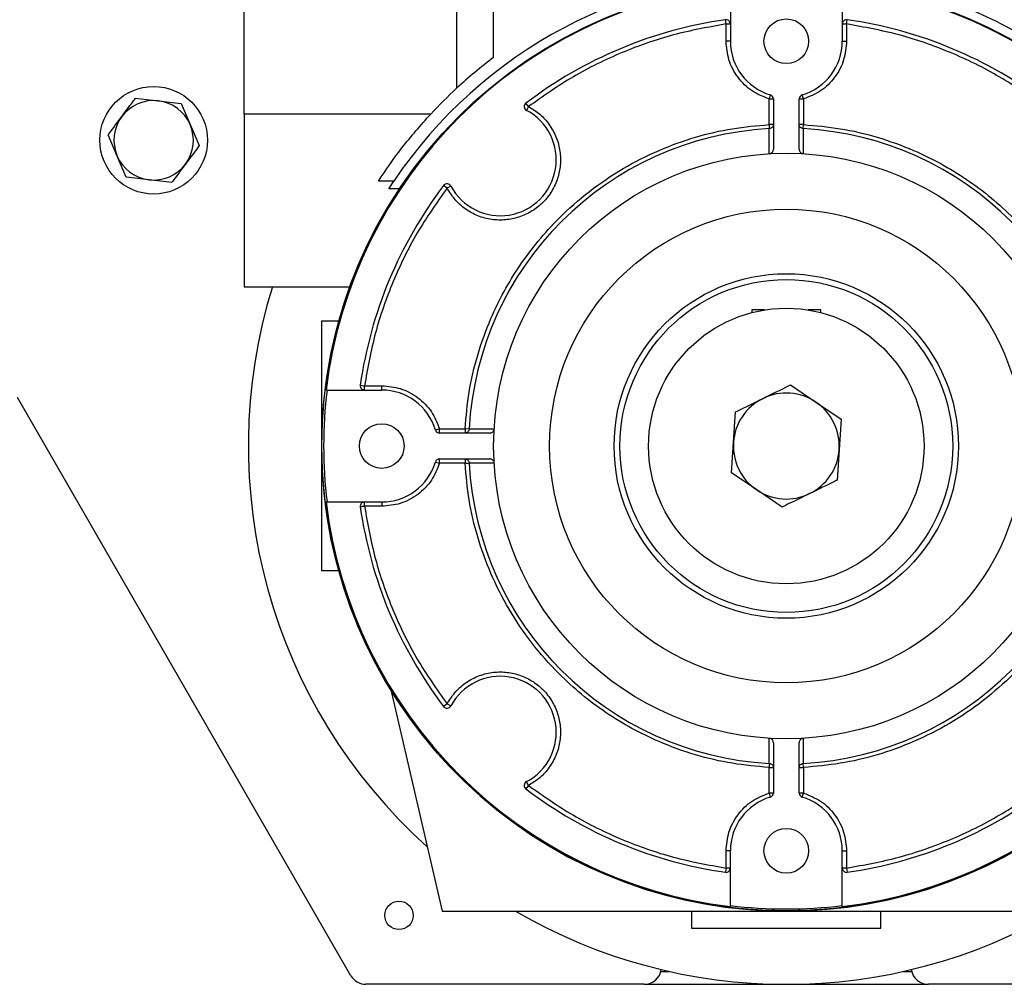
# Model space of a CAD drawing. Header units: millimetres. Extents: x 0 to 420, y 0 to 297.
# Tile 11 of 34: x 129 to 144, y 202 to 217. Entities that reach past the tile are written whole.
import ezdxf

# ---------------------------------------------------------------- set-up
doc = ezdxf.new("R2010")
doc.units = ezdxf.units.MM

msp = doc.modelspace()

# ---------------------------------------------------------------- linework, layer by layer
at = {"color": 7, "linetype": 'Continuous', "lineweight": 25}
for p, q in [((135.9922, 216.176), (135.9922, 218.5369)), ((132.1943, 215.3144), (132.1943, 218.1836)), ((135.4291, 218.1836), (135.4291, 215.7062)), ((139.5937, 217.2539), (139.5937, 216.4216)), ((141.2962, 217.2539), (141.2962, 216.4216)), ((139.5282, 216.6839), (139.5189, 216.7487)), ((139.5282, 216.6839), (139.5937, 216.6839)), ((139.5282, 216.4216), (139.5282, 216.6839)), ((141.2962, 216.6839), (141.3616, 216.6839)), ((141.3616, 216.6839), (141.3709, 216.7487)), ((141.3616, 216.6839), (141.3616, 216.4216)), ((139.5937, 216.4216), (139.5282, 216.4216)), ((141.2962, 216.4216), (141.3616, 216.4216)), ((140.2017, 215.6058), (140.183, 215.5431)), ((140.7068, 215.5431), (140.6881, 215.6058)), ((130.5429, 215.5565), (130.8895, 215.5159)), ((130.8895, 215.5159), (131.2361, 215.4753)), ((131.2361, 215.4753), (131.3743, 215.1548)), ((136.5231, 215.4281), (136.4835, 215.4803)), ((136.5231, 215.4281), (136.4923, 215.3703)), ((140.183, 215.5431), (140.2485, 215.5431)), ((140.183, 215.1536), (140.183, 215.5431)), ((140.2485, 215.5431), (140.2485, 214.7812)), ((140.6413, 214.7812), (140.6413, 215.5431)), ((140.6413, 215.5431), (140.7068, 215.5431)), ((140.7068, 215.5431), (140.7068, 215.1536)), ((132.1943, 215.3144), (132.1943, 212.6892)), ((135.0349, 215.3144), (132.1943, 215.3144)), ((131.3743, 215.1548), (131.5124, 214.8344)), ((140.2485, 215.1536), (140.183, 215.1536)), ((140.183, 215.1536), (140.1863, 215.0921)), ((140.7068, 215.1536), (140.6413, 215.1536)), ((140.7035, 215.0921), (140.7068, 215.1536)), ((130.2642, 214.6763), (130.126, 214.9967)), ((140.1865, 214.7116), (140.1863, 215.0921)), ((140.7035, 215.0921), (140.7033, 214.7116)), ((130.4023, 214.3558), (130.2642, 214.6763)), ((130.7489, 214.3152), (130.4023, 214.3558)), ((131.0955, 214.2746), (130.7489, 214.3152)), ((134.4745, 214.2958), (134.2389, 214.2958)), ((134.3976, 214.1794), (134.4745, 214.2958)), ((135.2832, 214.1883), (135.2311, 214.2279)), ((134.5542, 214.1794), (134.3976, 214.1794)), ((135.341, 214.219), (135.2832, 214.1883)), ((132.1943, 212.6892), (133.8009, 212.6892)), ((140.1146, 212.3356), (139.9211, 212.3356)), ((139.9211, 212.3356), (139.9211, 212.2953)), ((140.9687, 212.3356), (140.7752, 212.3356)), ((140.9687, 212.2953), (140.9687, 212.3356)), ((133.6327, 212.1654), (133.373, 212.1654)), ((133.373, 212.1654), (133.373, 210.2664)), ((133.4574, 211.1177), (133.4417, 211.1177)), ((133.4574, 211.1177), (134.2897, 211.1177)), ((133.9626, 211.1924), (134.0275, 211.1832)), ((134.0275, 211.1177), (134.0275, 211.1832)), ((134.0275, 211.1832), (134.2897, 211.1832)), ((134.2897, 211.1177), (134.2897, 211.1832)), ((140.51, 211.1947), (140.8957, 210.9345)), ((133.8212, 202.2123), (128.7461, 211.0027)), ((140.8957, 210.9345), (141.2814, 210.6742)), ((139.641, 210.3228), (139.6735, 210.787)), ((141.2814, 210.6742), (141.2488, 210.21)), ((135.1682, 210.5283), (135.1055, 210.5096)), ((135.1682, 210.4629), (135.1682, 210.5283)), ((135.1682, 210.5283), (135.5577, 210.5283)), ((135.6192, 210.5251), (135.5577, 210.5283)), ((135.5577, 210.5283), (135.5577, 210.4629)), ((135.9997, 210.5248), (135.6192, 210.5251)), ((135.9301, 210.4629), (135.1682, 210.4629)), ((133.373, 210.2664), (133.373, 208.3675)), ((139.6084, 209.8587), (139.641, 210.3228)), ((141.2488, 210.21), (141.2163, 209.7459)), ((135.1682, 210.07), (135.9301, 210.07)), ((135.1682, 210.0045), (135.1682, 210.07)), ((135.5577, 210.07), (135.5577, 210.0045)), ((135.1055, 210.0232), (135.1682, 210.0045)), ((135.5577, 210.0045), (135.1682, 210.0045)), ((135.5577, 210.0045), (135.6192, 210.0078)), ((135.9997, 210.0081), (135.6192, 210.0078)), ((139.9941, 209.5984), (139.6084, 209.8587)), ((140.3798, 209.3381), (139.9941, 209.5984)), ((133.4417, 209.4152), (133.4574, 209.4152)), ((133.4574, 209.4152), (134.2897, 209.4152)), ((134.2897, 209.3497), (134.0275, 209.3497)), ((134.2897, 209.4152), (134.2897, 209.3497)), ((133.6327, 208.3675), (133.373, 208.3675)), ((134.4339, 206.5409), (135.2064, 203.1945)), ((135.2832, 206.3446), (135.2311, 206.305)), ((135.2832, 206.3446), (135.341, 206.3138)), ((140.1863, 205.4407), (140.1865, 205.8212)), ((140.2485, 205.7516), (140.2485, 204.9898)), ((140.6413, 204.9898), (140.6413, 205.7516)), ((140.7033, 205.8212), (140.7035, 205.4407)), ((140.1863, 205.4407), (140.183, 205.3793)), ((140.7068, 205.3793), (140.7035, 205.4407)), ((140.183, 205.3793), (140.2485, 205.3793)), ((140.183, 204.9898), (140.183, 205.3793)), ((140.6413, 205.3793), (140.7068, 205.3793)), ((140.7068, 205.3793), (140.7068, 204.9898)), ((136.5231, 205.1047), (136.4835, 205.0526)), ((136.5231, 205.1047), (136.4923, 205.1625)), ((140.183, 204.9898), (140.2017, 204.927)), ((140.2485, 204.9898), (140.183, 204.9898)), ((140.7068, 204.9898), (140.6413, 204.9898)), ((140.6881, 204.927), (140.7068, 204.9898)), ((139.5937, 204.1112), (139.5282, 204.1112)), ((139.5282, 203.849), (139.5282, 204.1112)), ((139.5937, 203.2789), (139.5937, 204.1112)), ((141.2962, 203.2789), (141.2962, 204.1112)), ((141.2962, 204.1112), (141.3616, 204.1112)), ((141.3616, 204.1112), (141.3616, 203.849)), ((139.5282, 203.849), (139.5189, 203.7842)), ((139.5937, 203.849), (139.5282, 203.849)), ((141.3616, 203.849), (141.2962, 203.849)), ((141.3616, 203.849), (141.3709, 203.7842)), ((135.2064, 203.1945), (145.6834, 203.1945)), ((139.0043, 203.1945), (139.0043, 202.9326)), ((139.5937, 203.2789), (139.5937, 203.2632)), ((141.2962, 203.2632), (141.2962, 203.2789)), ((141.8855, 202.9326), (141.8855, 203.1945)), ((139.0043, 202.9326), (141.8855, 202.9326)), ((138.5376, 202.2778), (138.6624, 202.2778)), ((142.2274, 202.2778), (142.3522, 202.2778)), ((138.284, 202.0813), (134.0481, 202.0813)), ((138.284, 202.0813), (142.6058, 202.0813)), ((146.8418, 202.0813), (142.6058, 202.0813))]:
    msp.add_line(p, q, dxfattribs=at)
for centre, radius in [((140.4449, 210.2664), 7.0673), ((140.4449, 216.4216), 0.3397), ((130.8192, 214.9156), 0.8185), ((140.4449, 210.2664), 4.4527), ((140.4449, 210.2664), 3.6014), ((140.4449, 210.2664), 2.6192), ((140.4449, 210.2664), 2.5315), ((140.4449, 210.2664), 2.0954), ((134.2897, 210.2664), 0.3397), ((140.4449, 204.1112), 0.3397), ((134.5516, 203.129), 0.2161)]:
    msp.add_circle(centre, radius, dxfattribs=at)
for centre, radius, start, end in [((140.4449, 210.2664), 7.2029, 34.01483, 145.98517), ((140.4449, 210.2664), 7.0547, 96.93041, 173.06959), ((140.4449, 210.2664), 7.0547, 6.93041, 83.06959), ((140.4449, 210.2664), 6.5481, 98.12968, 127.22729), ((139.5282, 216.6839), 0.0655, 0, 98.12968), ((141.3616, 216.6839), 0.0655, 81.87032, 180), ((140.4449, 210.2664), 6.5481, 52.77271, 81.87032), ((140.4449, 216.4216), 0.8512, 180, 253.39845), ((140.4449, 216.4216), 0.8512, 286.60155, 0), ((140.4449, 210.2664), 7.3993, 126.99676, 132.6779), ((140.4449, 210.2664), 7.3993, 132.6779, 136.98247), ((140.183, 215.5431), 0.0655, 0, 73.39845), ((140.7068, 215.5431), 0.0655, 106.60155, 180), ((130.8192, 214.9156), 0.6044, 83.321, 143.321), ((130.8192, 214.9156), 0.6044, 23.321, 83.321), ((136.5231, 215.4281), 0.0655, 127.22729, 241.98811), ((130.8192, 214.9156), 0.6044, 143.321, 203.321), ((136.0925, 214.6188), 0.8512, 208.01189, 61.98811), ((130.8192, 214.9156), 0.6044, 323.321, 23.321), ((140.4449, 210.2664), 4.8326, 93.06778, 176.93222), ((140.4449, 210.2664), 4.8326, 3.06778, 86.93222), ((130.8192, 214.9156), 0.6044, 203.321, 263.321), ((130.8192, 214.9156), 0.6044, 263.321, 323.321), ((140.4449, 210.2664), 6.5481, 142.77271, 171.87032), ((135.2832, 214.1883), 0.0655, 28.01189, 142.77271), ((140.4449, 210.2664), 7.0719, 146.40581, 33.59419), ((140.4449, 210.2664), 8.1851, 162.78249, 228.11944), ((140.4449, 210.2664), 7.0392, 173.05421, 186.94579), ((134.0275, 211.1832), 0.0655, 171.87032, 270), ((134.2897, 210.2664), 0.8512, 16.60155, 90), ((140.4449, 210.2664), 0.8059, 115.98663, 175.98663), ((140.4449, 210.2664), 0.8059, 55.98663, 115.98663), ((140.4449, 210.2664), 0.8059, 355.98663, 55.98663), ((135.1682, 210.5283), 0.0655, 196.60155, 270), ((140.4449, 210.2664), 0.8059, 175.98663, 235.98663), ((140.4449, 210.2664), 0.8059, 295.98663, 355.98663), ((135.1682, 210.0045), 0.0655, 90, 163.39845), ((134.2897, 210.2664), 0.8512, 270, 343.39845), ((140.4449, 210.2664), 4.8326, 183.06778, 266.93222), ((140.4449, 210.2664), 4.8326, 273.06778, 356.93222), ((140.4449, 210.2664), 0.8059, 235.98663, 295.98663), ((140.4449, 210.2664), 7.0547, 186.93041, 263.06959), ((134.0275, 209.3497), 0.0655, 90, 188.12968), ((140.4449, 210.2664), 6.5481, 188.12968, 217.22729), ((140.4449, 210.2664), 7.0547, 276.93041, 353.06959), ((136.0925, 205.914), 0.8512, 298.01189, 151.98811), ((135.2832, 206.3446), 0.0655, 217.22729, 331.98811), ((136.5231, 205.1047), 0.0655, 118.01189, 232.77271), ((140.4449, 210.2664), 6.5481, 232.77271, 261.87032), ((140.183, 204.9898), 0.0655, 286.60155, 0), ((140.7068, 204.9898), 0.0655, 180, 253.39845), ((140.4449, 210.2664), 6.5481, 278.12968, 307.22729), ((140.4449, 204.1112), 0.8512, 106.60155, 180), ((140.4449, 204.1112), 0.8512, 0, 73.39845), ((139.5282, 203.849), 0.0655, 261.87032, 0), ((141.3616, 203.849), 0.0655, 180, 278.12968), ((140.4449, 210.2664), 8.1851, 239.76871, 300.23129), ((140.4449, 210.2664), 7.0392, 263.05421, 276.94579), ((138.284, 202.3433), 0.2619, 270, 351.67135), ((142.6058, 202.3433), 0.2619, 188.32865, 270), ((134.0481, 202.3433), 0.2619, 210, 270)]:
    msp.add_arc(centre, radius, start, end, dxfattribs=at)
for points, knots in [([(139.5282, 216.6839), (139.259, 216.6354), (138.7186, 216.5381), (137.9396, 216.2618), (137.1957, 215.9018), (136.7467, 215.5856), (136.5231, 215.4281)], [0, 0, 0, 0, 0.2489898, 0.5, 0.7510102, 1, 1, 1, 1]), ([(144.3667, 215.4281), (144.1431, 215.5856), (143.6941, 215.9018), (142.9502, 216.2618), (142.1712, 216.5381), (141.6308, 216.6354), (141.3616, 216.6839)], [0, 0, 0, 0, 0.2489898, 0.5, 0.7510102, 1, 1, 1, 1]), ([(140.183, 215.5431), (140.0941, 215.5786), (139.9115, 215.6516), (139.698, 215.8649), (139.5546, 216.1304), (139.5368, 216.3263), (139.5282, 216.4216)], [0, 0, 0, 0, 0.2434784, 0.5, 0.7565216, 1, 1, 1, 1]), ([(141.3616, 216.4216), (141.353, 216.3263), (141.3352, 216.1304), (141.1918, 215.8649), (140.9783, 215.6516), (140.7957, 215.5786), (140.7068, 215.5431)], [0, 0, 0, 0, 0.2434784, 0.5, 0.7565216, 1, 1, 1, 1]), ([(130.3345, 215.2766), (130.39, 215.3511), (130.4599, 215.445), (130.5287, 215.5374), (130.5429, 215.5565)], [0, 0, 0, 0, 0.7938143, 1, 1, 1, 1]), ([(136.5231, 215.4281), (136.5818, 215.3918), (136.7021, 215.3173), (136.8463, 215.1548), (136.9522, 214.9621), (137.0082, 214.751), (137.0136, 214.5385), (136.9716, 214.3319), (136.8826, 214.1371), (136.747, 213.9643), (136.5742, 213.8287), (136.3794, 213.7397), (136.1728, 213.6977), (135.9603, 213.7032), (135.7492, 213.7591), (135.5565, 213.865), (135.394, 214.0093), (135.3196, 214.1295), (135.2832, 214.1883)], [0, 0, 0, 0, 0.06042702, 0.12369905, 0.18818498, 0.25205824, 0.31359221, 0.37323191, 0.43571958, 0.5, 0.56428042, 0.62676809, 0.68640779, 0.74794176, 0.81181502, 0.87630095, 0.93957298, 1, 1, 1, 1]), ([(130.126, 214.9967), (130.1297, 215.0016), (130.1984, 215.0939), (130.2683, 215.1877), (130.3345, 215.2766)], [0, 0, 0, 0, 0.0529743, 1, 1, 1, 1]), ([(134.2389, 214.2958), (134.3522, 214.4634), (134.5821, 214.8037), (134.8825, 215.1425), (135.0349, 215.3144)], [0, 0, 0, 0, 0.49262138, 1, 1, 1, 1]), ([(135.5577, 210.5283), (135.574, 210.7149), (135.6068, 211.0931), (135.7406, 211.6554), (135.9758, 212.3101), (136.369, 213.0282), (136.8969, 213.6679), (137.4422, 214.1479), (137.9547, 214.4947), (138.497, 214.7699), (139.0559, 214.9707), (139.6182, 215.1045), (139.9964, 215.1374), (140.183, 215.1536)], [0, 0, 0, 0, 0.07841589, 0.1589253, 0.24140659, 0.36948451, 0.49989197, 0.58687043, 0.67316188, 0.75859338, 0.84106613, 0.92157992, 1, 1, 1, 1]), ([(140.2485, 215.1536), (140.2476, 215.1461), (140.2458, 215.1305), (140.2316, 215.1102), (140.2107, 215.0958), (140.1942, 215.0933), (140.1863, 215.0921)], [0, 0, 0, 0, 0.24074722, 0.5, 0.75925278, 1, 1, 1, 1]), ([(140.7035, 215.0921), (140.6956, 215.0933), (140.6791, 215.0958), (140.6582, 215.1102), (140.644, 215.1305), (140.6422, 215.1461), (140.6413, 215.1536)], [0, 0, 0, 0, 0.2407472, 0.5, 0.7592528, 1, 1, 1, 1]), ([(140.7068, 215.1536), (140.8934, 215.1374), (141.2716, 215.1045), (141.8339, 214.9707), (142.4886, 214.7355), (143.2067, 214.3423), (143.8464, 213.8144), (144.3263, 213.2692), (144.6732, 212.7566), (144.9484, 212.2143), (145.1492, 211.6554), (145.283, 211.0931), (145.3158, 210.715), (145.3321, 210.5283)], [0, 0, 0, 0, 0.0784159, 0.1589253, 0.2414066, 0.3694845, 0.499892, 0.5868704, 0.6731619, 0.7585934, 0.8410661, 0.9215799, 1, 1, 1, 1]), ([(131.5124, 214.8344), (131.4983, 214.8153), (131.4294, 214.7229), (131.3595, 214.629), (131.304, 214.5545)], [0, 0, 0, 0, 0.2061857, 1, 1, 1, 1]), ([(140.1868, 214.7116), (140.1938, 214.7128), (140.2078, 214.7151), (140.2261, 214.7272), (140.24, 214.7445), (140.2474, 214.7635), (140.2482, 214.7762), (140.2485, 214.7812)], [0, 0, 0, 0, 0.20717164, 0.41411496, 0.62723117, 0.85297681, 1, 1, 1, 1]), ([(140.6413, 214.7812), (140.6421, 214.773), (140.6437, 214.7565), (140.6562, 214.7348), (140.6743, 214.7191), (140.6912, 214.7127), (140.7008, 214.7118), (140.703, 214.7116)], [0, 0, 0, 0, 0.241186, 0.4826248, 0.7161601, 0.9354022, 1, 1, 1, 1]), ([(131.304, 214.5545), (131.2378, 214.4656), (131.1679, 214.3718), (131.0992, 214.2795), (131.0955, 214.2746)], [0, 0, 0, 0, 0.9470257, 1, 1, 1, 1]), ([(135.2832, 214.1883), (135.1257, 213.9647), (134.8096, 213.5157), (134.4495, 212.7717), (134.1732, 211.9928), (134.0759, 211.4523), (134.0275, 211.1832)], [0, 0, 0, 0, 0.2489898, 0.5, 0.7510102, 1, 1, 1, 1]), ([(134.2897, 211.1832), (134.3851, 211.1745), (134.5809, 211.1567), (134.8464, 211.0133), (135.0597, 210.7999), (135.1327, 210.6173), (135.1682, 210.5283)], [0, 0, 0, 0, 0.2434784, 0.5, 0.7565216, 1, 1, 1, 1]), ([(140.0918, 210.9909), (140.2246, 211.0556), (140.3648, 211.124), (140.5027, 211.1912), (140.51, 211.1947)], [0, 0, 0, 0, 0.9470257, 1, 1, 1, 1]), ([(139.6735, 210.787), (139.702, 210.8009), (139.8401, 210.8682), (139.9804, 210.9366), (140.0918, 210.9909)], [0, 0, 0, 0, 0.2061857, 1, 1, 1, 1]), ([(135.6192, 210.5251), (135.618, 210.5171), (135.6156, 210.5006), (135.6011, 210.4798), (135.5809, 210.4655), (135.5653, 210.4637), (135.5577, 210.4629)], [0, 0, 0, 0, 0.2407472, 0.5, 0.7592528, 1, 1, 1, 1]), ([(135.9301, 210.4629), (135.9383, 210.4637), (135.9548, 210.4653), (135.9766, 210.4777), (135.9922, 210.4958), (135.9986, 210.5128), (135.9995, 210.5224), (135.9997, 210.5246)], [0, 0, 0, 0, 0.241186, 0.4826248, 0.7161601, 0.9354022, 1, 1, 1, 1]), ([(135.5577, 210.07), (135.5653, 210.0691), (135.5809, 210.0673), (135.6011, 210.0531), (135.6156, 210.0322), (135.618, 210.0157), (135.6192, 210.0078)], [0, 0, 0, 0, 0.2407472, 0.5, 0.7592528, 1, 1, 1, 1]), ([(135.9997, 210.0083), (135.9986, 210.0153), (135.9963, 210.0293), (135.9841, 210.0476), (135.9668, 210.0615), (135.9478, 210.0689), (135.9351, 210.0697), (135.9301, 210.07)], [0, 0, 0, 0, 0.2071716, 0.414115, 0.6272312, 0.8529768, 1, 1, 1, 1]), ([(135.1682, 210.0045), (135.1327, 209.9156), (135.0597, 209.733), (134.8464, 209.5195), (134.5809, 209.3761), (134.3851, 209.3583), (134.2897, 209.3497)], [0, 0, 0, 0, 0.2434784, 0.5, 0.7565216, 1, 1, 1, 1]), ([(140.183, 205.3793), (139.9964, 205.3955), (139.6182, 205.4284), (139.0559, 205.5622), (138.4012, 205.7974), (137.6831, 206.1905), (137.0434, 206.7185), (136.5635, 207.2637), (136.2166, 207.7762), (135.9414, 208.3186), (135.7406, 208.8774), (135.6068, 209.4397), (135.574, 209.8179), (135.5577, 210.0045)], [0, 0, 0, 0, 0.0784159, 0.1589253, 0.2414066, 0.3694845, 0.499892, 0.5868704, 0.6731619, 0.7585934, 0.8410661, 0.9215799, 1, 1, 1, 1]), ([(145.3321, 210.0045), (145.3158, 209.8179), (145.283, 209.4397), (145.1492, 208.8774), (144.914, 208.2227), (144.5208, 207.5046), (143.9929, 206.8649), (143.4476, 206.385), (142.9351, 206.0382), (142.3928, 205.7629), (141.8339, 205.5622), (141.2716, 205.4284), (140.8934, 205.3955), (140.7068, 205.3793)], [0, 0, 0, 0, 0.0784159, 0.1589253, 0.2414066, 0.3694845, 0.499892, 0.5868704, 0.6731619, 0.7585934, 0.8410661, 0.9215799, 1, 1, 1, 1]), ([(141.2163, 209.7459), (141.209, 209.7423), (141.0711, 209.6751), (140.9308, 209.6067), (140.798, 209.542)], [0, 0, 0, 0, 0.0529743, 1, 1, 1, 1]), ([(140.798, 209.542), (140.6866, 209.4877), (140.5463, 209.4193), (140.4082, 209.352), (140.3798, 209.3381)], [0, 0, 0, 0, 0.7938143, 1, 1, 1, 1]), ([(134.0275, 209.3497), (134.0759, 209.0806), (134.1732, 208.5401), (134.4495, 207.7612), (134.8096, 207.0172), (135.1257, 206.5682), (135.2832, 206.3446)], [0, 0, 0, 0, 0.2489898, 0.5, 0.7510102, 1, 1, 1, 1]), ([(135.2832, 206.3446), (135.3196, 206.4033), (135.394, 206.5236), (135.5565, 206.6678), (135.7492, 206.7737), (135.9603, 206.8297), (136.1728, 206.8351), (136.3794, 206.7931), (136.5742, 206.7041), (136.747, 206.5685), (136.8826, 206.3957), (136.9716, 206.2009), (137.0136, 205.9943), (137.0082, 205.7819), (136.9522, 205.5707), (136.8463, 205.378), (136.7021, 205.2155), (136.5818, 205.1411), (136.5231, 205.1047)], [0, 0, 0, 0, 0.060427, 0.1236991, 0.188185, 0.2520582, 0.3135922, 0.3732319, 0.4357196, 0.5, 0.5642804, 0.6267681, 0.6864078, 0.7479418, 0.811815, 0.8763009, 0.939573, 1, 1, 1, 1]), ([(140.2485, 205.7516), (140.2477, 205.7599), (140.2461, 205.7763), (140.2336, 205.7981), (140.2155, 205.8138), (140.1986, 205.8201), (140.189, 205.821), (140.1868, 205.8212)], [0, 0, 0, 0, 0.241186, 0.4826248, 0.7161601, 0.9354022, 1, 1, 1, 1]), ([(140.703, 205.8212), (140.696, 205.8201), (140.682, 205.8178), (140.6637, 205.8056), (140.6498, 205.7883), (140.6424, 205.7693), (140.6416, 205.7566), (140.6413, 205.7516)], [0, 0, 0, 0, 0.2071716, 0.414115, 0.6272312, 0.8529768, 1, 1, 1, 1]), ([(140.1863, 205.4407), (140.1942, 205.4395), (140.2107, 205.4371), (140.2316, 205.4227), (140.2458, 205.4024), (140.2476, 205.3868), (140.2485, 205.3793)], [0, 0, 0, 0, 0.2407472, 0.5, 0.7592528, 1, 1, 1, 1]), ([(140.6413, 205.3793), (140.6422, 205.3868), (140.644, 205.4024), (140.6582, 205.4227), (140.6791, 205.4371), (140.6956, 205.4395), (140.7035, 205.4407)], [0, 0, 0, 0, 0.24074722, 0.5, 0.75925278, 1, 1, 1, 1]), ([(136.5231, 205.1047), (136.7467, 204.9473), (137.1957, 204.6311), (137.9396, 204.2711), (138.7186, 203.9947), (139.259, 203.8974), (139.5282, 203.849)], [0, 0, 0, 0, 0.2489898, 0.5, 0.7510102, 1, 1, 1, 1]), ([(141.3616, 203.849), (141.6308, 203.8974), (142.1712, 203.9947), (142.9502, 204.2711), (143.6941, 204.6311), (144.1431, 204.9473), (144.3667, 205.1047)], [0, 0, 0, 0, 0.2489898, 0.5, 0.7510102, 1, 1, 1, 1]), ([(139.5282, 204.1112), (139.5368, 204.2066), (139.5546, 204.4024), (139.698, 204.6679), (139.9115, 204.8812), (140.0941, 204.9542), (140.183, 204.9898)], [0, 0, 0, 0, 0.2434784, 0.5, 0.7565216, 1, 1, 1, 1]), ([(140.7068, 204.9898), (140.7957, 204.9542), (140.9783, 204.8812), (141.1918, 204.6679), (141.3352, 204.4024), (141.353, 204.2066), (141.3616, 204.1112)], [0, 0, 0, 0, 0.2434784, 0.5, 0.7565216, 1, 1, 1, 1])]:
    msp.add_open_spline(points, degree=3, knots=knots, dxfattribs=at)
for points in [[(134.0275, 209.3497), (134.019, 209.3485), (134.002, 209.3461), (133.9805, 209.343), (133.9656, 209.3409), (133.9636, 209.3406), (133.9626, 209.3404)], [(134.0275, 209.3497), (134.0275, 209.3583), (134.0275, 209.3754), (134.0275, 209.3971), (134.0275, 209.4122), (134.0275, 209.4142), (134.0275, 209.4152)]]:
    msp.add_open_spline(points, degree=3, dxfattribs=at)

doc.saveas('drawing.dxf')
